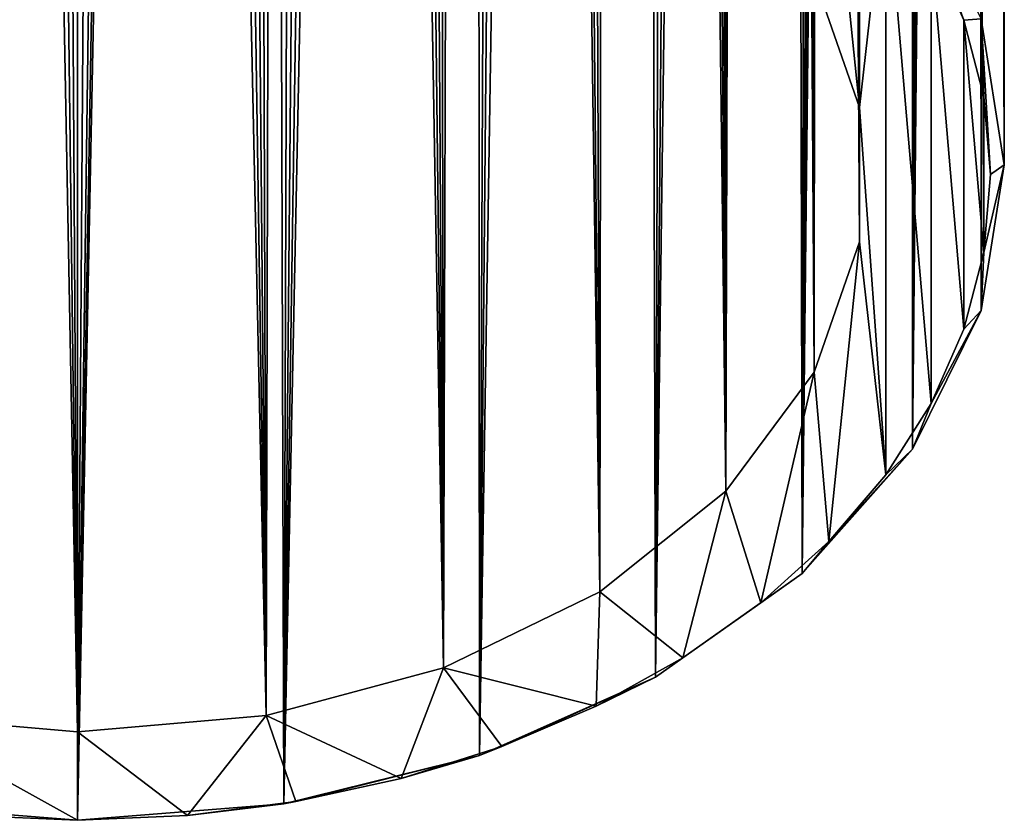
# Model space of a CAD drawing. Header units: millimetres. Extents: x -46 to 100, y -4 to 226.
# Tile 7 of 29: x 79 to 100, y -4 to 13. Entities that reach past the tile are written whole.
import ezdxf

# ---------------------------------------------------------------- set-up
doc = ezdxf.new("R2010")
doc.units = ezdxf.units.MM
doc.header["$LTSCALE"] = 65.185185
for name, color, linetype in [('29', 7, 'CONTINUOUS'), ('30', 7, 'CONTINUOUS'), ('31', 7, 'CONTINUOUS'), ('33', 7, 'CONTINUOUS'), ('34', 7, 'CONTINUOUS'), ('41', 7, 'CONTINUOUS'), ('42', 7, 'CONTINUOUS')]:
    doc.layers.add(name, color=color, linetype=linetype)

msp = doc.modelspace()

# ---------------------------------------------------------------- linework, layer by layer
at = {"layer": '29', "linetype": 'Continuous'}
for points in [[(95.808, 13.706, 19.819), (96.788, 10.893, 17.005), (96.125, 17.357, 23.469), (95.808, 13.706, 19.819)], [(96.125, 17.357, 23.469), (96.788, 10.893, 17.005), (97.356, 15.917, 22.03), (96.125, 17.357, 23.469)], [(97.356, 15.917, 22.03), (96.788, 10.893, 17.005), (97.356, 2.97, 9.083), (97.356, 15.917, 22.03)], [(98.332, 4.504, 10.617), (97.356, 15.917, 22.03), (97.356, 2.97, 9.083), (98.332, 4.504, 10.617)], [(98.332, 14.383, 20.496), (97.356, 15.917, 22.03), (98.332, 4.504, 10.617), (98.332, 14.383, 20.496)], [(99.04, 12.777, 18.89), (98.332, 14.383, 20.496), (99.04, 6.11, 12.223), (99.04, 12.777, 18.89)], [(99.04, 6.11, 12.223), (98.332, 14.383, 20.496), (98.332, 4.504, 10.617), (99.04, 6.11, 12.223)], [(99.469, 11.123, 17.235), (99.04, 12.777, 18.89), (99.469, 7.765, 13.877), (99.469, 11.123, 17.235)], [(99.469, 7.765, 13.877), (99.04, 12.777, 18.89), (99.04, 6.11, 12.223), (99.469, 7.765, 13.877)], [(99.612, 9.444, 15.556), (99.469, 11.123, 17.235), (99.469, 7.765, 13.877), (99.612, 9.444, 15.556)], [(96.788, 10.893, 17.005), (96.788, 7.995, 14.107), (97.356, 2.97, 9.083), (96.788, 10.893, 17.005)], [(96.788, 7.995, 14.107), (95.808, 5.181, 11.294), (96.125, 1.531, 7.643), (96.788, 7.995, 14.107)], [(97.356, 2.97, 9.083), (96.788, 7.995, 14.107), (96.125, 1.531, 7.643), (97.356, 2.97, 9.083)], [(95.808, 5.181, 11.294), (93.903, 2.615, 8.728), (94.658, 0.206, 6.319), (95.808, 5.181, 11.294)], [(96.125, 1.531, 7.643), (95.808, 5.181, 11.294), (94.658, 0.206, 6.319), (96.125, 1.531, 7.643)], [(93.903, 2.615, 8.728), (91.185, 0.446, 6.559), (92.976, -0.983, 5.13), (93.903, 2.615, 8.728)], [(94.658, 0.206, 6.319), (93.903, 2.615, 8.728), (92.976, -0.983, 5.13), (94.658, 0.206, 6.319)], [(91.185, 0.446, 6.559), (87.813, -1.2, 4.912), (91.103, -2.021, 4.092), (91.185, 0.446, 6.559)], [(92.976, -0.983, 5.13), (91.185, 0.446, 6.559), (91.103, -2.021, 4.092), (92.976, -0.983, 5.13)], [(87.813, -1.2, 4.912), (83.981, -2.228, 3.885), (86.898, -3.581, 2.532), (87.813, -1.2, 4.912)], [(89.067, -2.891, 3.222), (87.813, -1.2, 4.912), (86.898, -3.581, 2.532), (89.067, -2.891, 3.222)], [(91.103, -2.021, 4.092), (87.813, -1.2, 4.912), (89.067, -2.891, 3.222), (91.103, -2.021, 4.092)], [(79.912, -4.486, 1.626), (75.844, -2.228, 3.885), (77.538, -4.385, 1.728), (79.912, -4.486, 1.626)], [(79.912, -2.577, 3.536), (75.844, -2.228, 3.885), (79.912, -4.486, 1.626), (79.912, -2.577, 3.536)], [(83.981, -2.228, 3.885), (79.912, -2.577, 3.536), (82.287, -4.385, 1.728), (83.981, -2.228, 3.885)], [(84.627, -4.082, 2.031), (83.981, -2.228, 3.885), (82.287, -4.385, 1.728), (84.627, -4.082, 2.031)], [(86.898, -3.581, 2.532), (83.981, -2.228, 3.885), (84.627, -4.082, 2.031), (86.898, -3.581, 2.532)], [(79.912, -2.577, 3.536), (79.912, -4.486, 1.626), (82.287, -4.385, 1.728), (79.912, -2.577, 3.536)]]:
    msp.add_3dface(points, dxfattribs=at)
at = {"layer": '30', "linetype": 'Continuous'}
for points in [[(79.912, 185.383, -188.667), (75.462, -4.132, 1.557), (78.595, 183.977, -187.2), (79.912, 185.383, -188.667)], [(79.912, -4.486, 1.202), (75.462, -4.132, 1.557), (79.912, 185.383, -188.667), (79.912, -4.486, 1.202)]]:
    msp.add_3dface(points, dxfattribs=at)
at = {"layer": '31', "linetype": 'Continuous'}
for points in [[(97.932, 3.52, 9.208), (95.549, 0.838, 6.527), (97.856, 212.848, -200.339), (97.932, 3.52, 9.208)], [(97.856, 212.848, -200.339), (95.549, 0.838, 6.527), (97.311, 211.525, -200.473), (97.856, 212.848, -200.339)], [(97.932, 3.52, 9.208), (97.856, 212.848, -200.339), (98.453, 145.562, -131.168), (97.932, 3.52, 9.208)], [(97.311, 211.525, -200.473), (95.549, 0.838, 6.527), (96.676, 210.094, -200.519), (97.311, 211.525, -200.473)], [(96.676, 210.094, -200.519), (95.549, 0.838, 6.527), (95.942, 208.549, -200.463), (96.676, 210.094, -200.519)], [(95.942, 208.549, -200.463), (95.549, 0.838, 6.527), (95.099, 206.885, -200.289), (95.942, 208.549, -200.463)], [(95.549, 0.838, 6.527), (92.382, -1.401, 4.287), (95.099, 206.885, -200.289), (95.549, 0.838, 6.527)], [(95.099, 206.885, -200.289), (92.382, -1.401, 4.287), (94.138, 205.098, -199.979), (95.099, 206.885, -200.289)], [(94.138, 205.098, -199.979), (92.382, -1.401, 4.287), (93.05, 203.189, -199.515), (94.138, 205.098, -199.979)], [(93.05, 203.189, -199.515), (92.382, -1.401, 4.287), (91.829, 201.163, -198.878), (93.05, 203.189, -199.515)], [(92.382, -1.401, 4.287), (88.59, -3.086, 2.603), (91.829, 201.163, -198.878), (92.382, -1.401, 4.287)], [(91.829, 201.163, -198.878), (88.59, -3.086, 2.603), (90.472, 199.03, -198.051), (91.829, 201.163, -198.878)], [(90.472, 199.03, -198.051), (88.59, -3.086, 2.603), (89.491, 197.557, -197.386), (90.472, 199.03, -198.051)], [(89.491, 197.557, -197.386), (88.59, -3.086, 2.603), (88.452, 196.05, -196.626), (89.491, 197.557, -197.386)], [(88.59, -3.086, 2.603), (84.363, -4.132, 1.557), (88.452, 196.05, -196.626), (88.59, -3.086, 2.603)], [(88.452, 196.05, -196.626), (84.363, -4.132, 1.557), (87.356, 194.517, -195.769), (88.452, 196.05, -196.626)], [(87.356, 194.517, -195.769), (84.363, -4.132, 1.557), (86.209, 192.969, -194.815), (87.356, 194.517, -195.769)], [(86.209, 192.969, -194.815), (84.363, -4.132, 1.557), (85.014, 191.415, -193.763), (86.209, 192.969, -194.815)], [(85.014, 191.415, -193.763), (84.363, -4.132, 1.557), (83.779, 189.867, -192.618), (85.014, 191.415, -193.763)], [(84.363, -4.132, 1.557), (79.912, -4.486, 1.202), (83.779, 189.867, -192.618), (84.363, -4.132, 1.557)], [(83.779, 189.867, -192.618), (79.912, -4.486, 1.202), (83.273, 189.249, -192.131), (83.779, 189.867, -192.618)], [(83.273, 189.249, -192.131), (79.912, -4.486, 1.202), (82.512, 188.338, -191.382), (83.273, 189.249, -192.131)], [(82.512, 188.338, -191.382), (79.912, -4.486, 1.202), (81.222, 186.841, -190.065), (82.512, 188.338, -191.382)], [(79.912, -4.486, 1.202), (79.912, 185.383, -188.667), (81.222, 186.841, -190.065), (79.912, -4.486, 1.202)], [(99.411, 12.803, 18.491), (99.912, 9.656, 15.344), (99.504, 149.232, -118.545), (99.411, 12.803, 18.491)], [(99.504, 149.232, -118.545), (99.912, 9.656, 15.344), (99.675, 148.196, -118.856), (99.504, 149.232, -118.545)], [(99.675, 148.196, -118.856), (99.912, 9.656, 15.344), (99.885, 146.349, -119.877), (99.675, 148.196, -118.856)], [(99.885, 146.349, -119.877), (99.912, 9.656, 15.344), (99.885, 144.877, -121.349), (99.885, 146.349, -119.877)], [(98.566, 144.311, -129.51), (97.932, 3.52, 9.208), (98.453, 145.562, -131.168), (98.566, 144.311, -129.51)], [(99.912, 9.656, 15.344), (99.411, 6.509, 12.197), (99.885, 144.877, -121.349), (99.912, 9.656, 15.344)], [(99.885, 144.877, -121.349), (99.411, 6.509, 12.197), (99.675, 143.856, -123.196), (99.885, 144.877, -121.349)], [(98.703, 143.861, -128.546), (97.932, 3.52, 9.208), (98.566, 144.311, -129.51), (98.703, 143.861, -128.546)], [(98.882, 143.547, -127.508), (97.932, 3.52, 9.208), (98.703, 143.861, -128.546), (98.882, 143.547, -127.508)], [(99.675, 143.856, -123.196), (99.411, 6.509, 12.197), (99.504, 143.545, -124.232), (99.675, 143.856, -123.196)], [(99.088, 143.386, -126.421), (97.932, 3.52, 9.208), (98.882, 143.547, -127.508), (99.088, 143.386, -126.421)], [(99.504, 143.545, -124.232), (99.411, 6.509, 12.197), (99.302, 143.385, -125.317), (99.504, 143.545, -124.232)], [(99.302, 143.385, -125.317), (97.932, 3.52, 9.208), (99.088, 143.386, -126.421), (99.302, 143.385, -125.317)], [(99.411, 6.509, 12.197), (97.932, 3.52, 9.208), (99.302, 143.385, -125.317), (99.411, 6.509, 12.197)]]:
    msp.add_3dface(points, dxfattribs=at)
at = {"layer": '33', "linetype": 'Continuous'}
for points in [[(78.735, 185.683, -184.667), (79.912, -2.577, 3.536), (79.912, 186.982, -186.024), (78.735, 185.683, -184.667)], [(77.572, 184.457, -183.269), (79.912, -2.577, 3.536), (78.735, 185.683, -184.667), (77.572, 184.457, -183.269)], [(76.43, 183.308, -181.84), (79.912, -2.577, 3.536), (77.572, 184.457, -183.269), (76.43, 183.308, -181.84)], [(75.844, -2.228, 3.885), (79.912, -2.577, 3.536), (76.43, 183.308, -181.84), (75.844, -2.228, 3.885)]]:
    msp.add_3dface(points, dxfattribs=at)
at = {"layer": '34', "linetype": 'Continuous'}
for points in [[(93.886, 207.924, -196.615), (93.903, 2.615, 8.728), (94.489, 209.264, -196.635), (93.886, 207.924, -196.615)], [(93.903, 2.615, 8.728), (95.808, 5.181, 11.294), (94.489, 209.264, -196.635), (93.903, 2.615, 8.728)], [(94.489, 209.264, -196.635), (95.808, 5.181, 11.294), (95.168, 145.562, -131.168), (94.489, 209.264, -196.635)], [(93.187, 206.471, -196.49), (93.903, 2.615, 8.728), (93.886, 207.924, -196.615), (93.187, 206.471, -196.49)], [(92.381, 204.9, -196.242), (93.903, 2.615, 8.728), (93.187, 206.471, -196.49), (92.381, 204.9, -196.242)], [(91.46, 203.21, -195.854), (93.903, 2.615, 8.728), (92.381, 204.9, -196.242), (91.46, 203.21, -195.854)], [(90.416, 201.403, -195.306), (91.185, 0.446, 6.559), (91.46, 203.21, -195.854), (90.416, 201.403, -195.306)], [(91.185, 0.446, 6.559), (93.903, 2.615, 8.728), (91.46, 203.21, -195.854), (91.185, 0.446, 6.559)], [(89.245, 199.486, -194.581), (91.185, 0.446, 6.559), (90.416, 201.403, -195.306), (89.245, 199.486, -194.581)], [(88.394, 198.154, -193.99), (91.185, 0.446, 6.559), (89.245, 199.486, -194.581), (88.394, 198.154, -193.99)], [(87.486, 196.786, -193.31), (87.813, -1.2, 4.912), (88.394, 198.154, -193.99), (87.486, 196.786, -193.31)], [(87.813, -1.2, 4.912), (91.185, 0.446, 6.559), (88.394, 198.154, -193.99), (87.813, -1.2, 4.912)], [(86.525, 195.389, -192.538), (87.813, -1.2, 4.912), (87.486, 196.786, -193.31), (86.525, 195.389, -192.538)], [(85.513, 193.972, -191.672), (87.813, -1.2, 4.912), (86.525, 195.389, -192.538), (85.513, 193.972, -191.672)], [(84.456, 192.546, -190.713), (87.813, -1.2, 4.912), (85.513, 193.972, -191.672), (84.456, 192.546, -190.713)], [(83.36, 191.122, -189.664), (83.981, -2.228, 3.885), (84.456, 192.546, -190.713), (83.36, 191.122, -189.664)], [(83.981, -2.228, 3.885), (87.813, -1.2, 4.912), (84.456, 192.546, -190.713), (83.981, -2.228, 3.885)], [(82.232, 189.712, -188.528), (83.981, -2.228, 3.885), (83.36, 191.122, -189.664), (82.232, 189.712, -188.528)], [(81.081, 188.33, -187.314), (83.981, -2.228, 3.885), (82.232, 189.712, -188.528), (81.081, 188.33, -187.314)], [(79.912, 186.982, -186.024), (83.981, -2.228, 3.885), (81.081, 188.33, -187.314), (79.912, 186.982, -186.024)], [(79.912, -2.577, 3.536), (83.981, -2.228, 3.885), (79.912, 186.982, -186.024), (79.912, -2.577, 3.536)], [(96.788, 10.893, 17.005), (95.808, 13.706, 19.819), (96.636, 148.181, -118.862), (96.788, 10.893, 17.005)], [(96.881, 146.342, -119.882), (96.788, 10.893, 17.005), (96.636, 148.181, -118.862), (96.881, 146.342, -119.882)], [(96.881, 144.882, -121.342), (96.788, 10.893, 17.005), (96.881, 146.342, -119.882), (96.881, 144.882, -121.342)], [(95.168, 145.562, -131.168), (95.808, 5.181, 11.294), (95.303, 144.322, -129.532), (95.168, 145.562, -131.168)], [(96.636, 143.862, -123.181), (96.788, 7.995, 14.107), (96.881, 144.882, -121.342), (96.636, 143.862, -123.181)], [(96.788, 7.995, 14.107), (96.788, 10.893, 17.005), (96.881, 144.882, -121.342), (96.788, 7.995, 14.107)], [(95.303, 144.322, -129.532), (95.808, 5.181, 11.294), (95.467, 143.87, -128.571), (95.303, 144.322, -129.532)], [(95.467, 143.87, -128.571), (95.808, 5.181, 11.294), (95.683, 143.552, -127.529), (95.467, 143.87, -128.571)], [(96.432, 143.547, -124.221), (96.788, 7.995, 14.107), (96.636, 143.862, -123.181), (96.432, 143.547, -124.221)], [(95.683, 143.552, -127.529), (95.808, 5.181, 11.294), (95.932, 143.386, -126.431), (95.683, 143.552, -127.529)], [(96.191, 143.385, -125.315), (96.788, 7.995, 14.107), (96.432, 143.547, -124.221), (96.191, 143.385, -125.315)], [(95.808, 5.181, 11.294), (96.788, 7.995, 14.107), (95.932, 143.386, -126.431), (95.808, 5.181, 11.294)], [(95.932, 143.386, -126.431), (96.788, 7.995, 14.107), (96.191, 143.385, -125.315), (95.932, 143.386, -126.431)]]:
    msp.add_3dface(points, dxfattribs=at)
at = {"layer": '41', "linetype": 'Continuous'}
for points in [[(77.538, -4.385, 1.728), (75.462, -4.132, 1.557), (79.912, -4.486, 1.202), (77.538, -4.385, 1.728)], [(79.912, -4.486, 1.626), (77.538, -4.385, 1.728), (79.912, -4.486, 1.202), (79.912, -4.486, 1.626)]]:
    msp.add_3dface(points, dxfattribs=at)
at = {"layer": '42', "linetype": 'Continuous'}
for points in [[(99.04, 12.777, 18.89), (99.411, 12.803, 18.491), (97.932, 15.792, 21.48), (99.04, 12.777, 18.89)], [(98.332, 14.383, 20.496), (99.04, 12.777, 18.89), (97.932, 15.792, 21.48), (98.332, 14.383, 20.496)], [(99.04, 12.777, 18.89), (99.469, 11.123, 17.235), (99.411, 12.803, 18.491), (99.04, 12.777, 18.89)], [(99.469, 11.123, 17.235), (99.612, 9.444, 15.556), (99.411, 12.803, 18.491), (99.469, 11.123, 17.235)], [(99.612, 9.444, 15.556), (99.912, 9.656, 15.344), (99.411, 12.803, 18.491), (99.612, 9.444, 15.556)], [(99.469, 7.765, 13.877), (99.411, 6.509, 12.197), (99.912, 9.656, 15.344), (99.469, 7.765, 13.877)], [(99.612, 9.444, 15.556), (99.469, 7.765, 13.877), (99.912, 9.656, 15.344), (99.612, 9.444, 15.556)], [(99.469, 7.765, 13.877), (99.04, 6.11, 12.223), (99.411, 6.509, 12.197), (99.469, 7.765, 13.877)], [(98.332, 4.504, 10.617), (97.932, 3.52, 9.208), (99.411, 6.509, 12.197), (98.332, 4.504, 10.617)], [(99.04, 6.11, 12.223), (98.332, 4.504, 10.617), (99.411, 6.509, 12.197), (99.04, 6.11, 12.223)], [(98.332, 4.504, 10.617), (97.356, 2.97, 9.083), (97.932, 3.52, 9.208), (98.332, 4.504, 10.617)], [(96.125, 1.531, 7.643), (95.549, 0.838, 6.527), (97.932, 3.52, 9.208), (96.125, 1.531, 7.643)], [(97.356, 2.97, 9.083), (96.125, 1.531, 7.643), (97.932, 3.52, 9.208), (97.356, 2.97, 9.083)], [(96.125, 1.531, 7.643), (94.658, 0.206, 6.319), (95.549, 0.838, 6.527), (96.125, 1.531, 7.643)], [(92.976, -0.983, 5.13), (92.382, -1.401, 4.287), (95.549, 0.838, 6.527), (92.976, -0.983, 5.13)], [(94.658, 0.206, 6.319), (92.976, -0.983, 5.13), (95.549, 0.838, 6.527), (94.658, 0.206, 6.319)], [(92.976, -0.983, 5.13), (91.103, -2.021, 4.092), (92.382, -1.401, 4.287), (92.976, -0.983, 5.13)], [(89.067, -2.891, 3.222), (88.59, -3.086, 2.603), (92.382, -1.401, 4.287), (89.067, -2.891, 3.222)], [(91.103, -2.021, 4.092), (89.067, -2.891, 3.222), (92.382, -1.401, 4.287), (91.103, -2.021, 4.092)], [(89.067, -2.891, 3.222), (86.898, -3.581, 2.532), (88.59, -3.086, 2.603), (89.067, -2.891, 3.222)], [(84.627, -4.082, 2.031), (84.363, -4.132, 1.557), (88.59, -3.086, 2.603), (84.627, -4.082, 2.031)], [(86.898, -3.581, 2.532), (84.627, -4.082, 2.031), (88.59, -3.086, 2.603), (86.898, -3.581, 2.532)], [(82.287, -4.385, 1.728), (79.912, -4.486, 1.626), (84.363, -4.132, 1.557), (82.287, -4.385, 1.728)], [(79.912, -4.486, 1.626), (79.912, -4.486, 1.202), (84.363, -4.132, 1.557), (79.912, -4.486, 1.626)], [(84.627, -4.082, 2.031), (82.287, -4.385, 1.728), (84.363, -4.132, 1.557), (84.627, -4.082, 2.031)]]:
    msp.add_3dface(points, dxfattribs=at)

doc.saveas('drawing.dxf')
